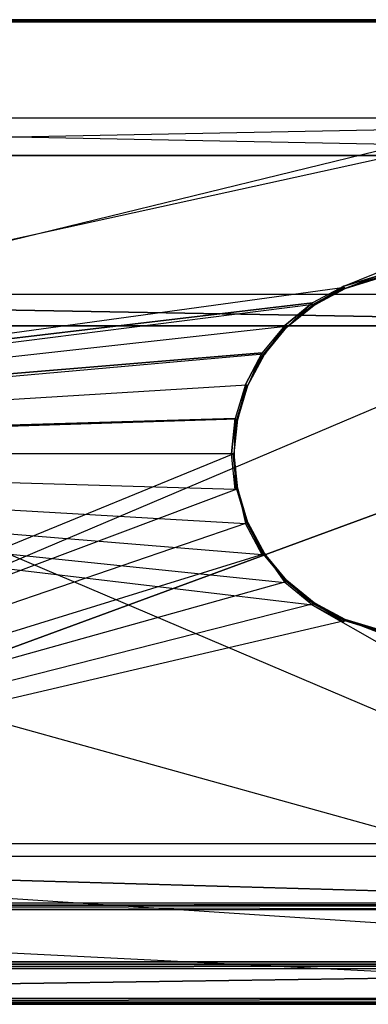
# Model space of a CAD drawing. Extents: x -1 to 0, y -0.5 to 0.
# Tile 9 of 19: x -0.5 to -0.32, y -0.5 to 0. Entities that reach past the tile are written whole.
import ezdxf

# ---------------------------------------------------------------- set-up
doc = ezdxf.new("R2010")
doc.units = 0
for name, color, linetype in [('L0_FRONT_LEGATO_S2S2_X_3400__Y_', 7, 'CONTINUOUS'), ('L10_KORPUS_LEGATO_BO_X_9620__Y_', 7, 'CONTINUOUS'), ('L11_KORPUS_LEGATO_RWT_X_9620__Y', 7, 'CONTINUOUS'), ('L12_KORPUS_LEGATO_3_N_B10700___', 7, 'CONTINUOUS'), ('L15_KORPUS_LEGATO_0_N_B10700___', 7, 'CONTINUOUS'), ('L17_PLATTE_LEGATO_N_B10700__0__', 7, 'CONTINUOUS'), ('L5_DRAWERBOX_LEGATO_REL_3_X_879', 7, 'CONTINUOUS'), ('L6_DRAWERBOX_LEGATO_REL_2_X_879', 7, 'CONTINUOUS')]:
    doc.layers.add(name, color=color, linetype=linetype)

msp = doc.modelspace()

# ---------------------------------------------------------------- linework, layer by layer
at = {"layer": 'L0_FRONT_LEGATO_S2S2_X_3400__Y_', "color": 8}
for points, invisible_edges in [([(-0.996, -0.482, 0.34), (-0.004, -0.48, 0.34), (-0.996, -0.48, 0.34), (-0.996, -0.482, 0.34)], 13), ([(-0.004, -0.48, 0.34), (-0.996, -0.482, 0.34), (-0.004, -0.482, 0.34), (-0.004, -0.48, 0.34)], 14), ([(-0.004, -0.48), (-0.996, -0.482), (-0.996, -0.48), (-0.004, -0.48)], 13), ([(-0.996, -0.482), (-0.004, -0.48), (-0.004, -0.482), (-0.996, -0.482)], 14), ([(-0.996, -0.48, 0.338), (-0.004, -0.48, 0.002), (-0.996, -0.48, 0.002), (-0.996, -0.48, 0.338)], 13), ([(-0.004, -0.48, 0.002), (-0.996, -0.48, 0.338), (-0.004, -0.48, 0.338), (-0.004, -0.48, 0.002)], 14), ([(-0.996, -0.48, 0.34), (-0.004, -0.48, 0.338), (-0.996, -0.48, 0.338), (-0.996, -0.48, 0.34)], 13), ([(-0.004, -0.48, 0.338), (-0.996, -0.48, 0.34), (-0.004, -0.48, 0.34), (-0.004, -0.48, 0.338)], 14), ([(-0.996, -0.48, 0.002), (-0.004, -0.48), (-0.996, -0.48), (-0.996, -0.48, 0.002)], 13), ([(-0.004, -0.48), (-0.996, -0.48, 0.002), (-0.004, -0.48, 0.002), (-0.004, -0.48)], 14), ([(-0.004, -0.482), (-0.996, -0.497), (-0.996, -0.482), (-0.004, -0.482)], 13), ([(-0.996, -0.497), (-0.004, -0.482), (-0.004, -0.497), (-0.996, -0.497)], 14), ([(-0.996, -0.497, 0.34), (-0.004, -0.482, 0.34), (-0.996, -0.482, 0.34), (-0.996, -0.497, 0.34)], 13), ([(-0.004, -0.482, 0.34), (-0.996, -0.497, 0.34), (-0.004, -0.497, 0.34), (-0.004, -0.482, 0.34)], 14), ([(-0.004, -0.497), (-0.996, -0.499), (-0.996, -0.497), (-0.004, -0.497)], 13), ([(-0.996, -0.499), (-0.004, -0.497), (-0.004, -0.499), (-0.996, -0.499)], 14), ([(-0.996, -0.499, 0.34), (-0.004, -0.497, 0.34), (-0.996, -0.497, 0.34), (-0.996, -0.499, 0.34)], 13), ([(-0.004, -0.497, 0.34), (-0.996, -0.499, 0.34), (-0.004, -0.499, 0.34), (-0.004, -0.497, 0.34)], 14), ([(-0.004, -0.499, 0.002), (-0.996, -0.499, 0.338), (-0.996, -0.499, 0.002), (-0.004, -0.499, 0.002)], 13), ([(-0.996, -0.499, 0.338), (-0.004, -0.499, 0.002), (-0.004, -0.499, 0.338), (-0.996, -0.499, 0.338)], 14), ([(-0.004, -0.499), (-0.996, -0.499, 0.002), (-0.996, -0.499), (-0.004, -0.499)], 13), ([(-0.996, -0.499, 0.002), (-0.004, -0.499), (-0.004, -0.499, 0.002), (-0.996, -0.499, 0.002)], 14), ([(-0.004, -0.499, 0.338), (-0.996, -0.499, 0.34), (-0.996, -0.499, 0.338), (-0.004, -0.499, 0.338)], 13), ([(-0.996, -0.499, 0.34), (-0.004, -0.499, 0.338), (-0.004, -0.499, 0.34), (-0.996, -0.499, 0.34)], 14)]:
    msp.add_3dface(points, dxfattribs=dict(at, invisible_edges=invisible_edges))
at = {"layer": 'L10_KORPUS_LEGATO_BO_X_9620__Y_', "color": 8}
for points, invisible_edges in [([(-0.019, -0.4785, 0.02), (-0.981, -0.069, 0.02), (-0.981, -0.4785, 0.02), (-0.019, -0.4785, 0.02)], 13), ([(-0.981, -0.069, 0.02), (-0.019, -0.4785, 0.02), (-0.019, -0.069, 0.02), (-0.981, -0.069, 0.02)], 14), ([(-0.019, -0.069, 0.001), (-0.981, -0.4785, 0.001), (-0.981, -0.069, 0.001), (-0.019, -0.069, 0.001)], 13), ([(-0.981, -0.4785, 0.001), (-0.019, -0.069, 0.001), (-0.019, -0.4785, 0.001), (-0.981, -0.4785, 0.001)], 14), ([(-0.981, -0.069, 0.001), (-0.019, -0.069, 0.02), (-0.019, -0.069, 0.001), (-0.981, -0.069, 0.001)], 13), ([(-0.019, -0.069, 0.02), (-0.981, -0.069, 0.001), (-0.981, -0.069, 0.02), (-0.019, -0.069, 0.02)], 14), ([(-0.019, -0.4785, 0.02), (-0.981, -0.4785, 0.001), (-0.019, -0.4785, 0.001), (-0.019, -0.4785, 0.02)], 13), ([(-0.981, -0.4785, 0.001), (-0.019, -0.4785, 0.02), (-0.981, -0.4785, 0.02), (-0.981, -0.4785, 0.001)], 14)]:
    msp.add_3dface(points, dxfattribs=dict(at, invisible_edges=invisible_edges))
at = {"layer": 'L11_KORPUS_LEGATO_RWT_X_9620__Y', "color": 8}
for points, invisible_edges in [([(-0.981, -0.05, 0.0005), (-0.019, -0.05, 0.1605), (-0.019, -0.05, 0.0005), (-0.981, -0.05, 0.0005)], 13), ([(-0.019, -0.05, 0.1605), (-0.981, -0.05, 0.0005), (-0.981, -0.05, 0.1605), (-0.019, -0.05, 0.1605)], 14), ([(-0.019, -0.05, 0.0005), (-0.981, -0.069, 0.0005), (-0.981, -0.05, 0.0005), (-0.019, -0.05, 0.0005)], 13), ([(-0.981, -0.069, 0.0005), (-0.019, -0.05, 0.0005), (-0.019, -0.069, 0.0005), (-0.981, -0.069, 0.0005)], 14), ([(-0.019, -0.069, 0.1605), (-0.981, -0.05, 0.1605), (-0.981, -0.069, 0.1605), (-0.019, -0.069, 0.1605)], 13), ([(-0.981, -0.05, 0.1605), (-0.019, -0.069, 0.1605), (-0.019, -0.05, 0.1605), (-0.981, -0.05, 0.1605)], 14), ([(-0.019, -0.069, 0.1605), (-0.981, -0.069, 0.0005), (-0.019, -0.069, 0.0005), (-0.019, -0.069, 0.1605)], 13), ([(-0.981, -0.069, 0.0005), (-0.019, -0.069, 0.1605), (-0.981, -0.069, 0.1605), (-0.981, -0.069, 0.0005)], 14)]:
    msp.add_3dface(points, dxfattribs=dict(at, invisible_edges=invisible_edges))
at = {"layer": 'L12_KORPUS_LEGATO_3_N_B10700___', "color": 8}
for points, invisible_edges in [([(-0.981, -0.4785, 0.313), (-0.921, -0.4185, 0.313), (-0.019, -0.4785, 0.313), (-0.981, -0.4785, 0.313)], 10), ([(-0.019, -0.4785, 0.332), (-0.921, -0.4185, 0.332), (-0.981, -0.4785, 0.332), (-0.019, -0.4785, 0.332)], 13), ([(-0.019, -0.4785, 0.313), (-0.921, -0.4185, 0.313), (-0.079, -0.4185, 0.313), (-0.019, -0.4785, 0.313)], 15), ([(-0.921, -0.4185, 0.313), (-0.079, -0.4185, 0.332), (-0.079, -0.4185, 0.313), (-0.921, -0.4185, 0.313)], 13), ([(-0.079, -0.4185, 0.332), (-0.921, -0.4185, 0.313), (-0.921, -0.4185, 0.332), (-0.079, -0.4185, 0.332)], 14), ([(-0.921, -0.4185, 0.332), (-0.019, -0.4785, 0.332), (-0.079, -0.4185, 0.332), (-0.921, -0.4185, 0.332)], 14), ([(-0.019, -0.4785, 0.332), (-0.981, -0.4785, 0.313), (-0.019, -0.4785, 0.313), (-0.019, -0.4785, 0.332)], 13), ([(-0.981, -0.4785, 0.313), (-0.019, -0.4785, 0.332), (-0.981, -0.4785, 0.332), (-0.981, -0.4785, 0.313)], 14)]:
    msp.add_3dface(points, dxfattribs=dict(at, invisible_edges=invisible_edges))
at = {"layer": 'L15_KORPUS_LEGATO_0_N_B10700___', "color": 8}
for points, invisible_edges in [([(-0.925, -0.425, 0.332), (-0.05, -0.45, 0.332), (-0.95, -0.45, 0.332), (-0.925, -0.425, 0.332)], 13), ([(-0.05, -0.45, 0.342), (-0.925, -0.425, 0.342), (-0.95, -0.45, 0.342), (-0.05, -0.45, 0.342)], 13), ([(-0.05, -0.45, 0.332), (-0.925, -0.425, 0.332), (-0.075, -0.425, 0.332), (-0.05, -0.45, 0.332)], 14), ([(-0.925, -0.425, 0.342), (-0.05, -0.45, 0.342), (-0.075, -0.425, 0.342), (-0.925, -0.425, 0.342)], 14), ([(-0.925, -0.425, 0.332), (-0.075, -0.425, 0.342), (-0.075, -0.425, 0.332), (-0.925, -0.425, 0.332)], 13), ([(-0.075, -0.425, 0.342), (-0.925, -0.425, 0.332), (-0.925, -0.425, 0.342), (-0.075, -0.425, 0.342)], 14), ([(-0.05, -0.45, 0.342), (-0.95, -0.45, 0.332), (-0.05, -0.45, 0.332), (-0.05, -0.45, 0.342)], 13), ([(-0.95, -0.45, 0.332), (-0.05, -0.45, 0.342), (-0.95, -0.45, 0.342), (-0.95, -0.45, 0.332)], 14)]:
    msp.add_3dface(points, dxfattribs=dict(at, invisible_edges=invisible_edges))
at = {"layer": 'L17_PLATTE_LEGATO_N_B10700__0__', "color": 8}
for points, invisible_edges in [([(-0.998322, 0, 0.374378), (-0.00192, 0, 0.378361), (-0.00192, 0, 0.374378), (-0.998322, 0, 0.374378)], 13), ([(-0.00192, 0, 0.378361), (-0.998322, 0, 0.374378), (-0.998322, 0, 0.378361), (-0.00192, 0, 0.378361)], 14), ([(-0.998322, 0, 0.378361), (-0.00192, 0, 0.38), (-0.00192, 0, 0.378361), (-0.998322, 0, 0.378361)], 13), ([(-0.00192, 0, 0.38), (-0.998322, 0, 0.378361), (-0.998322, 0, 0.38), (-0.00192, 0, 0.38)], 14), ([(-0.00192, 0, 0.3732), (-0.997308, 0, 0.372564), (-0.998322, 0, 0.3732), (-0.00192, 0, 0.3732)], 14), ([(-0.998322, 0, 0.3732), (-0.00192, 0, 0.374378), (-0.00192, 0, 0.3732), (-0.998322, 0, 0.3732)], 13), ([(-0.00192, 0, 0.374378), (-0.998322, 0, 0.3732), (-0.998322, 0, 0.374378), (-0.00192, 0, 0.374378)], 14), ([(-0.00192, -0.001197, 0.38), (-0.998322, 0, 0.38), (-0.998322, -0.001197, 0.38), (-0.00192, -0.001197, 0.38)], 13), ([(-0.998322, 0, 0.38), (-0.00192, -0.001197, 0.38), (-0.00192, 0, 0.38), (-0.998322, 0, 0.38)], 14), ([(-0.002933, 0, 0.372564), (-0.950281, 0, 0.343069), (-0.997308, 0, 0.372564), (-0.002933, 0, 0.372564)], 14), ([(-0.997308, 0, 0.372564), (-0.00192, 0, 0.3732), (-0.002933, 0, 0.372564), (-0.997308, 0, 0.372564)], 13), ([(-0.950281, 0, 0.343069), (-0.002933, 0, 0.372564), (-0.049961, 0, 0.343069), (-0.950281, 0, 0.343069)], 13), ([(-0.049961, 0, 0.343069), (-0.948577, 0, 0.342), (-0.950281, 0, 0.343069), (-0.049961, 0, 0.343069)], 14), ([(-0.051665, 0, 0.342), (-0.948577, -0.001197, 0.342), (-0.948577, 0, 0.342), (-0.051665, 0, 0.342)], 13), ([(-0.948577, -0.001197, 0.342), (-0.051665, 0, 0.342), (-0.051665, -0.001197, 0.342), (-0.948577, -0.001197, 0.342)], 14), ([(-0.948577, 0, 0.342), (-0.049961, 0, 0.343069), (-0.051665, 0, 0.342), (-0.948577, 0, 0.342)], 13), ([(-0.998322, -0.220523, 0.38), (-0.00192, -0.001197, 0.38), (-0.998322, -0.001197, 0.38), (-0.998322, -0.220523, 0.38)], 13), ([(-0.00192, -0.001197, 0.38), (-0.998322, -0.220523, 0.38), (-0.335557, -0.135245, 0.38), (-0.00192, -0.001197, 0.38)], 10), ([(-0.051665, -0.001197, 0.342), (-0.948577, -0.220523, 0.342), (-0.948577, -0.001197, 0.342), (-0.051665, -0.001197, 0.342)], 13), ([(-0.948577, -0.220523, 0.342), (-0.051665, -0.001197, 0.342), (-0.335247, -0.135991, 0.342), (-0.948577, -0.220523, 0.342)], 10), ([(-0.00192, -0.001197, 0.38), (-0.335557, -0.135245, 0.38), (-0.318241, -0.129992, 0.38), (-0.00192, -0.001197, 0.38)], 13), ([(-0.335247, -0.135991, 0.342), (-0.051665, -0.001197, 0.342), (-0.318083, -0.130785, 0.342), (-0.335247, -0.135991, 0.342)], 13), ([(-0.335038, -0.136498, 0.38), (-0.318241, -0.129992, 0.38), (-0.335557, -0.135245, 0.38), (-0.335038, -0.136498, 0.38)], 13), ([(-0.318241, -0.129992, 0.38), (-0.335038, -0.136498, 0.38), (-0.317976, -0.131322, 0.38), (-0.318241, -0.129992, 0.38)], 14), ([(-0.318083, -0.130785, 0.342), (-0.335038, -0.136498, 0.342), (-0.335247, -0.135991, 0.342), (-0.318083, -0.130785, 0.342)], 13), ([(-0.335038, -0.136498, 0.342), (-0.318083, -0.130785, 0.342), (-0.317976, -0.131322, 0.342), (-0.335038, -0.136498, 0.342)], 14), ([(-0.317976, -0.131322, 0.38), (-0.335038, -0.136498, 0.379138), (-0.317976, -0.131322, 0.379138), (-0.317976, -0.131322, 0.38)], 13), ([(-0.335038, -0.136498, 0.379138), (-0.317976, -0.131322, 0.38), (-0.335038, -0.136498, 0.38), (-0.335038, -0.136498, 0.379138)], 14), ([(-0.317976, -0.131322, 0.342861), (-0.335038, -0.136498, 0.342), (-0.317976, -0.131322, 0.342), (-0.317976, -0.131322, 0.342861)], 13), ([(-0.335038, -0.136498, 0.342), (-0.317976, -0.131322, 0.342861), (-0.335038, -0.136498, 0.342861), (-0.335038, -0.136498, 0.342)], 14), ([(-0.317976, -0.131322, 0.379138), (-0.335038, -0.136498, 0.342861), (-0.317976, -0.131322, 0.342861), (-0.317976, -0.131322, 0.379138)], 13), ([(-0.335038, -0.136498, 0.342861), (-0.317976, -0.131322, 0.379138), (-0.335038, -0.136498, 0.379138), (-0.335038, -0.136498, 0.342861)], 14), ([(-0.335557, -0.135245, 0.38), (-0.998322, -0.220523, 0.38), (-0.351515, -0.143774, 0.38), (-0.335557, -0.135245, 0.38)], 13), ([(-0.948577, -0.220523, 0.342), (-0.335247, -0.135991, 0.342), (-0.351066, -0.144446, 0.342), (-0.948577, -0.220523, 0.342)], 13), ([(-0.350761, -0.144902, 0.38), (-0.335557, -0.135245, 0.38), (-0.351515, -0.143774, 0.38), (-0.350761, -0.144902, 0.38)], 13), ([(-0.335247, -0.135991, 0.342), (-0.350761, -0.144902, 0.342), (-0.351066, -0.144446, 0.342), (-0.335247, -0.135991, 0.342)], 13), ([(-0.335557, -0.135245, 0.38), (-0.350761, -0.144902, 0.38), (-0.335038, -0.136498, 0.38), (-0.335557, -0.135245, 0.38)], 14), ([(-0.350761, -0.144902, 0.342), (-0.335247, -0.135991, 0.342), (-0.335038, -0.136498, 0.342), (-0.350761, -0.144902, 0.342)], 14), ([(-0.335038, -0.136498, 0.379138), (-0.350761, -0.144902, 0.38), (-0.350761, -0.144902, 0.379138), (-0.335038, -0.136498, 0.379138)], 13), ([(-0.350761, -0.144902, 0.38), (-0.335038, -0.136498, 0.379138), (-0.335038, -0.136498, 0.38), (-0.350761, -0.144902, 0.38)], 14), ([(-0.335038, -0.136498, 0.342861), (-0.350761, -0.144902, 0.342), (-0.335038, -0.136498, 0.342), (-0.335038, -0.136498, 0.342861)], 13), ([(-0.350761, -0.144902, 0.342), (-0.335038, -0.136498, 0.342861), (-0.350761, -0.144902, 0.342861), (-0.350761, -0.144902, 0.342)], 14), ([(-0.335038, -0.136498, 0.342861), (-0.350761, -0.144902, 0.379138), (-0.350761, -0.144902, 0.342861), (-0.335038, -0.136498, 0.342861)], 13), ([(-0.350761, -0.144902, 0.379138), (-0.335038, -0.136498, 0.342861), (-0.335038, -0.136498, 0.379138), (-0.350761, -0.144902, 0.379138)], 14), ([(-0.351515, -0.143774, 0.38), (-0.998322, -0.220523, 0.38), (-0.365502, -0.155254, 0.38), (-0.351515, -0.143774, 0.38)], 10), ([(-0.948577, -0.220523, 0.342), (-0.351066, -0.144446, 0.342), (-0.364931, -0.155825, 0.342), (-0.948577, -0.220523, 0.342)], 10), ([(-0.364543, -0.156213, 0.38), (-0.351515, -0.143774, 0.38), (-0.365502, -0.155254, 0.38), (-0.364543, -0.156213, 0.38)], 13), ([(-0.351066, -0.144446, 0.342), (-0.364543, -0.156213, 0.342), (-0.364931, -0.155825, 0.342), (-0.351066, -0.144446, 0.342)], 13), ([(-0.351515, -0.143774, 0.38), (-0.364543, -0.156213, 0.38), (-0.350761, -0.144902, 0.38), (-0.351515, -0.143774, 0.38)], 14), ([(-0.364543, -0.156213, 0.342), (-0.351066, -0.144446, 0.342), (-0.350761, -0.144902, 0.342), (-0.364543, -0.156213, 0.342)], 14), ([(-0.350761, -0.144902, 0.38), (-0.364543, -0.156213, 0.379138), (-0.350761, -0.144902, 0.379138), (-0.350761, -0.144902, 0.38)], 13), ([(-0.364543, -0.156213, 0.379138), (-0.350761, -0.144902, 0.38), (-0.364543, -0.156213, 0.38), (-0.364543, -0.156213, 0.379138)], 14), ([(-0.350761, -0.144902, 0.342861), (-0.364543, -0.156213, 0.342), (-0.350761, -0.144902, 0.342), (-0.350761, -0.144902, 0.342861)], 13), ([(-0.364543, -0.156213, 0.342), (-0.350761, -0.144902, 0.342861), (-0.364543, -0.156213, 0.342861), (-0.364543, -0.156213, 0.342)], 14), ([(-0.350761, -0.144902, 0.379138), (-0.364543, -0.156213, 0.342861), (-0.350761, -0.144902, 0.342861), (-0.350761, -0.144902, 0.379138)], 13), ([(-0.364543, -0.156213, 0.342861), (-0.350761, -0.144902, 0.379138), (-0.364543, -0.156213, 0.379138), (-0.364543, -0.156213, 0.342861)], 14), ([(-0.365502, -0.155254, 0.38), (-0.998322, -0.220523, 0.38), (-0.376982, -0.169241, 0.38), (-0.365502, -0.155254, 0.38)], 13), ([(-0.948577, -0.220523, 0.342), (-0.364931, -0.155825, 0.342), (-0.37631, -0.16969, 0.342), (-0.948577, -0.220523, 0.342)], 13), ([(-0.375854, -0.169995, 0.38), (-0.365502, -0.155254, 0.38), (-0.376982, -0.169241, 0.38), (-0.375854, -0.169995, 0.38)], 13), ([(-0.364931, -0.155825, 0.342), (-0.375854, -0.169995, 0.342), (-0.37631, -0.16969, 0.342), (-0.364931, -0.155825, 0.342)], 13), ([(-0.365502, -0.155254, 0.38), (-0.375854, -0.169995, 0.38), (-0.364543, -0.156213, 0.38), (-0.365502, -0.155254, 0.38)], 14), ([(-0.375854, -0.169995, 0.342), (-0.364931, -0.155825, 0.342), (-0.364543, -0.156213, 0.342), (-0.375854, -0.169995, 0.342)], 14), ([(-0.364543, -0.156213, 0.379138), (-0.375854, -0.169995, 0.38), (-0.375854, -0.169995, 0.379138), (-0.364543, -0.156213, 0.379138)], 13), ([(-0.375854, -0.169995, 0.38), (-0.364543, -0.156213, 0.379138), (-0.364543, -0.156213, 0.38), (-0.375854, -0.169995, 0.38)], 14), ([(-0.364543, -0.156213, 0.342), (-0.375854, -0.169995, 0.342861), (-0.375854, -0.169995, 0.342), (-0.364543, -0.156213, 0.342)], 13), ([(-0.375854, -0.169995, 0.342861), (-0.364543, -0.156213, 0.342), (-0.364543, -0.156213, 0.342861), (-0.375854, -0.169995, 0.342861)], 14), ([(-0.364543, -0.156213, 0.342861), (-0.375854, -0.169995, 0.379138), (-0.375854, -0.169995, 0.342861), (-0.364543, -0.156213, 0.342861)], 13), ([(-0.375854, -0.169995, 0.379138), (-0.364543, -0.156213, 0.342861), (-0.364543, -0.156213, 0.379138), (-0.375854, -0.169995, 0.379138)], 14), ([(-0.376982, -0.169241, 0.38), (-0.998322, -0.220523, 0.38), (-0.385512, -0.185199, 0.38), (-0.376982, -0.169241, 0.38)], 10), ([(-0.948577, -0.220523, 0.342), (-0.37631, -0.16969, 0.342), (-0.384765, -0.185509, 0.342), (-0.948577, -0.220523, 0.342)], 10), ([(-0.384258, -0.185718, 0.38), (-0.376982, -0.169241, 0.38), (-0.385512, -0.185199, 0.38), (-0.384258, -0.185718, 0.38)], 13), ([(-0.37631, -0.16969, 0.342), (-0.384258, -0.185718, 0.342), (-0.384765, -0.185509, 0.342), (-0.37631, -0.16969, 0.342)], 13), ([(-0.376982, -0.169241, 0.38), (-0.384258, -0.185718, 0.38), (-0.375854, -0.169995, 0.38), (-0.376982, -0.169241, 0.38)], 14), ([(-0.384258, -0.185718, 0.342), (-0.37631, -0.16969, 0.342), (-0.375854, -0.169995, 0.342), (-0.384258, -0.185718, 0.342)], 14), ([(-0.375854, -0.169995, 0.379138), (-0.384258, -0.185718, 0.38), (-0.384258, -0.185718, 0.379138), (-0.375854, -0.169995, 0.379138)], 13), ([(-0.384258, -0.185718, 0.38), (-0.375854, -0.169995, 0.379138), (-0.375854, -0.169995, 0.38), (-0.384258, -0.185718, 0.38)], 14), ([(-0.375854, -0.169995, 0.342), (-0.384258, -0.185718, 0.342861), (-0.384258, -0.185718, 0.342), (-0.375854, -0.169995, 0.342)], 13), ([(-0.384258, -0.185718, 0.342861), (-0.375854, -0.169995, 0.342), (-0.375854, -0.169995, 0.342861), (-0.384258, -0.185718, 0.342861)], 14), ([(-0.375854, -0.169995, 0.342861), (-0.384258, -0.185718, 0.379138), (-0.384258, -0.185718, 0.342861), (-0.375854, -0.169995, 0.342861)], 13), ([(-0.384258, -0.185718, 0.379138), (-0.375854, -0.169995, 0.342861), (-0.375854, -0.169995, 0.379138), (-0.384258, -0.185718, 0.379138)], 14), ([(-0.385512, -0.185199, 0.38), (-0.998322, -0.220523, 0.38), (-0.390764, -0.202515, 0.38), (-0.385512, -0.185199, 0.38)], 13), ([(-0.948577, -0.220523, 0.342), (-0.384765, -0.185509, 0.342), (-0.389972, -0.202673, 0.342), (-0.948577, -0.220523, 0.342)], 13), ([(-0.389434, -0.20278, 0.38), (-0.385512, -0.185199, 0.38), (-0.390764, -0.202515, 0.38), (-0.389434, -0.20278, 0.38)], 13), ([(-0.384765, -0.185509, 0.342), (-0.389434, -0.20278, 0.342), (-0.389972, -0.202673, 0.342), (-0.384765, -0.185509, 0.342)], 13), ([(-0.385512, -0.185199, 0.38), (-0.389434, -0.20278, 0.38), (-0.384258, -0.185718, 0.38), (-0.385512, -0.185199, 0.38)], 14), ([(-0.389434, -0.20278, 0.342), (-0.384765, -0.185509, 0.342), (-0.384258, -0.185718, 0.342), (-0.389434, -0.20278, 0.342)], 14), ([(-0.384258, -0.185718, 0.379138), (-0.389434, -0.20278, 0.38), (-0.389434, -0.20278, 0.379138), (-0.384258, -0.185718, 0.379138)], 13), ([(-0.389434, -0.20278, 0.38), (-0.384258, -0.185718, 0.379138), (-0.384258, -0.185718, 0.38), (-0.389434, -0.20278, 0.38)], 14), ([(-0.384258, -0.185718, 0.342), (-0.389434, -0.20278, 0.342861), (-0.389434, -0.20278, 0.342), (-0.384258, -0.185718, 0.342)], 13), ([(-0.389434, -0.20278, 0.342861), (-0.384258, -0.185718, 0.342), (-0.384258, -0.185718, 0.342861), (-0.389434, -0.20278, 0.342861)], 14), ([(-0.384258, -0.185718, 0.342861), (-0.389434, -0.20278, 0.379138), (-0.389434, -0.20278, 0.342861), (-0.384258, -0.185718, 0.342861)], 13), ([(-0.389434, -0.20278, 0.379138), (-0.384258, -0.185718, 0.342861), (-0.384258, -0.185718, 0.379138), (-0.389434, -0.20278, 0.379138)], 14), ([(-0.390764, -0.202515, 0.38), (-0.998322, -0.220523, 0.38), (-0.392538, -0.220523, 0.38), (-0.390764, -0.202515, 0.38)], 10), ([(-0.948577, -0.220523, 0.342), (-0.389972, -0.202673, 0.342), (-0.39173, -0.220523, 0.342), (-0.948577, -0.220523, 0.342)], 10), ([(-0.391181, -0.220523, 0.38), (-0.390764, -0.202515, 0.38), (-0.392538, -0.220523, 0.38), (-0.391181, -0.220523, 0.38)], 13), ([(-0.389972, -0.202673, 0.342), (-0.391181, -0.220523, 0.342), (-0.39173, -0.220523, 0.342), (-0.389972, -0.202673, 0.342)], 13), ([(-0.390764, -0.202515, 0.38), (-0.391181, -0.220523, 0.38), (-0.389434, -0.20278, 0.38), (-0.390764, -0.202515, 0.38)], 14), ([(-0.391181, -0.220523, 0.342), (-0.389972, -0.202673, 0.342), (-0.389434, -0.20278, 0.342), (-0.391181, -0.220523, 0.342)], 14), ([(-0.389434, -0.20278, 0.379138), (-0.391181, -0.220523, 0.38), (-0.391181, -0.220523, 0.379138), (-0.389434, -0.20278, 0.379138)], 13), ([(-0.391181, -0.220523, 0.38), (-0.389434, -0.20278, 0.379138), (-0.389434, -0.20278, 0.38), (-0.391181, -0.220523, 0.38)], 14), ([(-0.389434, -0.20278, 0.342), (-0.391181, -0.220523, 0.342861), (-0.391181, -0.220523, 0.342), (-0.389434, -0.20278, 0.342)], 13), ([(-0.391181, -0.220523, 0.342861), (-0.389434, -0.20278, 0.342), (-0.389434, -0.20278, 0.342861), (-0.391181, -0.220523, 0.342861)], 14), ([(-0.389434, -0.20278, 0.342861), (-0.391181, -0.220523, 0.379138), (-0.391181, -0.220523, 0.342861), (-0.389434, -0.20278, 0.342861)], 13), ([(-0.391181, -0.220523, 0.379138), (-0.389434, -0.20278, 0.342861), (-0.389434, -0.20278, 0.379138), (-0.391181, -0.220523, 0.379138)], 14), ([(-0.00192, -0.498375, 0.38), (-0.998322, -0.220523, 0.38), (-0.998322, -0.498375, 0.38), (-0.00192, -0.498375, 0.38)], 13), ([(-0.998322, -0.220523, 0.38), (-0.00192, -0.498375, 0.38), (-0.351515, -0.297271, 0.38), (-0.998322, -0.220523, 0.38)], 10), ([(-0.998322, -0.220523, 0.38), (-0.351515, -0.297271, 0.38), (-0.365503, -0.285792, 0.38), (-0.998322, -0.220523, 0.38)], 13), ([(-0.998322, -0.220523, 0.38), (-0.365503, -0.285792, 0.38), (-0.376982, -0.271804, 0.38), (-0.998322, -0.220523, 0.38)], 10), ([(-0.998322, -0.220523, 0.38), (-0.376982, -0.271804, 0.38), (-0.385512, -0.255846, 0.38), (-0.998322, -0.220523, 0.38)], 13), ([(-0.998322, -0.220523, 0.38), (-0.385512, -0.255846, 0.38), (-0.390764, -0.23853, 0.38), (-0.998322, -0.220523, 0.38)], 10), ([(-0.998322, -0.220523, 0.38), (-0.390764, -0.23853, 0.38), (-0.392538, -0.220523, 0.38), (-0.998322, -0.220523, 0.38)], 13), ([(-0.39173, -0.220523, 0.342), (-0.948577, -0.448631, 0.342), (-0.948577, -0.220523, 0.342), (-0.39173, -0.220523, 0.342)], 13), ([(-0.948577, -0.448631, 0.342), (-0.39173, -0.220523, 0.342), (-0.389972, -0.238373, 0.342), (-0.948577, -0.448631, 0.342)], 10), ([(-0.390764, -0.23853, 0.38), (-0.391181, -0.220523, 0.38), (-0.392538, -0.220523, 0.38), (-0.390764, -0.23853, 0.38)], 13), ([(-0.391181, -0.220523, 0.342), (-0.389972, -0.238373, 0.342), (-0.39173, -0.220523, 0.342), (-0.391181, -0.220523, 0.342)], 13), ([(-0.391181, -0.220523, 0.379138), (-0.389434, -0.238266, 0.38), (-0.389434, -0.238266, 0.379138), (-0.391181, -0.220523, 0.379138)], 13), ([(-0.389434, -0.238266, 0.38), (-0.391181, -0.220523, 0.379138), (-0.391181, -0.220523, 0.38), (-0.389434, -0.238266, 0.38)], 14), ([(-0.391181, -0.220523, 0.342), (-0.389434, -0.238266, 0.342861), (-0.389434, -0.238266, 0.342), (-0.391181, -0.220523, 0.342)], 13), ([(-0.389434, -0.238266, 0.342861), (-0.391181, -0.220523, 0.342), (-0.391181, -0.220523, 0.342861), (-0.389434, -0.238266, 0.342861)], 14), ([(-0.391181, -0.220523, 0.342861), (-0.389434, -0.238266, 0.379138), (-0.389434, -0.238266, 0.342861), (-0.391181, -0.220523, 0.342861)], 13), ([(-0.389434, -0.238266, 0.379138), (-0.391181, -0.220523, 0.342861), (-0.391181, -0.220523, 0.379138), (-0.389434, -0.238266, 0.379138)], 14), ([(-0.391181, -0.220523, 0.38), (-0.390764, -0.23853, 0.38), (-0.389434, -0.238266, 0.38), (-0.391181, -0.220523, 0.38)], 14), ([(-0.389972, -0.238373, 0.342), (-0.391181, -0.220523, 0.342), (-0.389434, -0.238266, 0.342), (-0.389972, -0.238373, 0.342)], 14), ([(-0.948577, -0.448631, 0.342), (-0.389972, -0.238373, 0.342), (-0.384765, -0.255537, 0.342), (-0.948577, -0.448631, 0.342)], 13), ([(-0.385512, -0.255846, 0.38), (-0.389434, -0.238266, 0.38), (-0.390764, -0.23853, 0.38), (-0.385512, -0.255846, 0.38)], 13), ([(-0.389434, -0.238266, 0.342), (-0.384765, -0.255537, 0.342), (-0.389972, -0.238373, 0.342), (-0.389434, -0.238266, 0.342)], 13), ([(-0.389434, -0.238266, 0.379138), (-0.384258, -0.255327, 0.38), (-0.384258, -0.255327, 0.379138), (-0.389434, -0.238266, 0.379138)], 13), ([(-0.384258, -0.255327, 0.38), (-0.389434, -0.238266, 0.379138), (-0.389434, -0.238266, 0.38), (-0.384258, -0.255327, 0.38)], 14), ([(-0.389434, -0.238266, 0.342), (-0.384258, -0.255327, 0.342861), (-0.384258, -0.255327, 0.342), (-0.389434, -0.238266, 0.342)], 13), ([(-0.384258, -0.255327, 0.342861), (-0.389434, -0.238266, 0.342), (-0.389434, -0.238266, 0.342861), (-0.384258, -0.255327, 0.342861)], 14), ([(-0.389434, -0.238266, 0.342861), (-0.384258, -0.255327, 0.379138), (-0.384258, -0.255327, 0.342861), (-0.389434, -0.238266, 0.342861)], 13), ([(-0.384258, -0.255327, 0.379138), (-0.389434, -0.238266, 0.342861), (-0.389434, -0.238266, 0.379138), (-0.384258, -0.255327, 0.379138)], 14), ([(-0.389434, -0.238266, 0.38), (-0.385512, -0.255846, 0.38), (-0.384258, -0.255327, 0.38), (-0.389434, -0.238266, 0.38)], 14), ([(-0.384765, -0.255537, 0.342), (-0.389434, -0.238266, 0.342), (-0.384258, -0.255327, 0.342), (-0.384765, -0.255537, 0.342)], 14), ([(-0.948577, -0.448631, 0.342), (-0.384765, -0.255537, 0.342), (-0.37631, -0.271355, 0.342), (-0.948577, -0.448631, 0.342)], 10), ([(-0.376982, -0.271804, 0.38), (-0.384258, -0.255327, 0.38), (-0.385512, -0.255846, 0.38), (-0.376982, -0.271804, 0.38)], 13), ([(-0.384258, -0.255327, 0.342), (-0.37631, -0.271355, 0.342), (-0.384765, -0.255537, 0.342), (-0.384258, -0.255327, 0.342)], 13), ([(-0.384258, -0.255327, 0.379138), (-0.375854, -0.271051, 0.38), (-0.375854, -0.271051, 0.379138), (-0.384258, -0.255327, 0.379138)], 13), ([(-0.375854, -0.271051, 0.38), (-0.384258, -0.255327, 0.379138), (-0.384258, -0.255327, 0.38), (-0.375854, -0.271051, 0.38)], 14), ([(-0.375854, -0.271051, 0.342), (-0.384258, -0.255327, 0.342861), (-0.375854, -0.271051, 0.342861), (-0.375854, -0.271051, 0.342)], 13), ([(-0.384258, -0.255327, 0.342861), (-0.375854, -0.271051, 0.342), (-0.384258, -0.255327, 0.342), (-0.384258, -0.255327, 0.342861)], 14), ([(-0.384258, -0.255327, 0.342861), (-0.375854, -0.271051, 0.379138), (-0.375854, -0.271051, 0.342861), (-0.384258, -0.255327, 0.342861)], 13), ([(-0.375854, -0.271051, 0.379138), (-0.384258, -0.255327, 0.342861), (-0.384258, -0.255327, 0.379138), (-0.375854, -0.271051, 0.379138)], 14), ([(-0.384258, -0.255327, 0.38), (-0.376982, -0.271804, 0.38), (-0.375854, -0.271051, 0.38), (-0.384258, -0.255327, 0.38)], 14), ([(-0.37631, -0.271355, 0.342), (-0.384258, -0.255327, 0.342), (-0.375854, -0.271051, 0.342), (-0.37631, -0.271355, 0.342)], 14), ([(-0.948577, -0.448631, 0.342), (-0.37631, -0.271355, 0.342), (-0.364931, -0.28522, 0.342), (-0.948577, -0.448631, 0.342)], 13), ([(-0.365503, -0.285792, 0.38), (-0.375854, -0.271051, 0.38), (-0.376982, -0.271804, 0.38), (-0.365503, -0.285792, 0.38)], 13), ([(-0.375854, -0.271051, 0.342), (-0.364931, -0.28522, 0.342), (-0.37631, -0.271355, 0.342), (-0.375854, -0.271051, 0.342)], 13), ([(-0.375854, -0.271051, 0.379138), (-0.364543, -0.284833, 0.38), (-0.364543, -0.284833, 0.379138), (-0.375854, -0.271051, 0.379138)], 13), ([(-0.364543, -0.284833, 0.38), (-0.375854, -0.271051, 0.379138), (-0.375854, -0.271051, 0.38), (-0.364543, -0.284833, 0.38)], 14), ([(-0.375854, -0.271051, 0.342), (-0.364543, -0.284833, 0.342861), (-0.364543, -0.284833, 0.342), (-0.375854, -0.271051, 0.342)], 13), ([(-0.364543, -0.284833, 0.342861), (-0.375854, -0.271051, 0.342), (-0.375854, -0.271051, 0.342861), (-0.364543, -0.284833, 0.342861)], 14), ([(-0.375854, -0.271051, 0.342861), (-0.364543, -0.284833, 0.379138), (-0.364543, -0.284833, 0.342861), (-0.375854, -0.271051, 0.342861)], 13), ([(-0.364543, -0.284833, 0.379138), (-0.375854, -0.271051, 0.342861), (-0.375854, -0.271051, 0.379138), (-0.364543, -0.284833, 0.379138)], 14), ([(-0.375854, -0.271051, 0.38), (-0.365503, -0.285792, 0.38), (-0.364543, -0.284833, 0.38), (-0.375854, -0.271051, 0.38)], 14), ([(-0.364931, -0.28522, 0.342), (-0.375854, -0.271051, 0.342), (-0.364543, -0.284833, 0.342), (-0.364931, -0.28522, 0.342)], 14), ([(-0.351515, -0.297271, 0.38), (-0.364543, -0.284833, 0.38), (-0.365503, -0.285792, 0.38), (-0.351515, -0.297271, 0.38)], 13), ([(-0.364543, -0.284833, 0.342), (-0.351066, -0.296599, 0.342), (-0.364931, -0.28522, 0.342), (-0.364543, -0.284833, 0.342)], 13), ([(-0.364543, -0.284833, 0.38), (-0.350761, -0.296143, 0.379138), (-0.364543, -0.284833, 0.379138), (-0.364543, -0.284833, 0.38)], 13), ([(-0.350761, -0.296143, 0.379138), (-0.364543, -0.284833, 0.38), (-0.350761, -0.296143, 0.38), (-0.350761, -0.296143, 0.379138)], 14), ([(-0.364543, -0.284833, 0.342861), (-0.350761, -0.296143, 0.342), (-0.364543, -0.284833, 0.342), (-0.364543, -0.284833, 0.342861)], 13), ([(-0.350761, -0.296143, 0.342), (-0.364543, -0.284833, 0.342861), (-0.350761, -0.296143, 0.342861), (-0.350761, -0.296143, 0.342)], 14), ([(-0.364543, -0.284833, 0.379138), (-0.350761, -0.296143, 0.342861), (-0.364543, -0.284833, 0.342861), (-0.364543, -0.284833, 0.379138)], 13), ([(-0.350761, -0.296143, 0.342861), (-0.364543, -0.284833, 0.379138), (-0.350761, -0.296143, 0.379138), (-0.350761, -0.296143, 0.342861)], 14), ([(-0.364543, -0.284833, 0.38), (-0.351515, -0.297271, 0.38), (-0.350761, -0.296143, 0.38), (-0.364543, -0.284833, 0.38)], 14), ([(-0.351066, -0.296599, 0.342), (-0.364543, -0.284833, 0.342), (-0.350761, -0.296143, 0.342), (-0.351066, -0.296599, 0.342)], 14), ([(-0.948577, -0.448631, 0.342), (-0.364931, -0.28522, 0.342), (-0.351066, -0.296599, 0.342), (-0.948577, -0.448631, 0.342)], 10), ([(-0.948577, -0.448631, 0.342), (-0.351066, -0.296599, 0.342), (-0.335248, -0.305054, 0.342), (-0.948577, -0.448631, 0.342)], 13), ([(-0.335557, -0.305801, 0.38), (-0.350761, -0.296143, 0.38), (-0.351515, -0.297271, 0.38), (-0.335557, -0.305801, 0.38)], 13), ([(-0.351515, -0.297271, 0.38), (-0.00192, -0.498375, 0.38), (-0.335557, -0.305801, 0.38), (-0.351515, -0.297271, 0.38)], 10), ([(-0.350761, -0.296143, 0.342), (-0.335248, -0.305054, 0.342), (-0.351066, -0.296599, 0.342), (-0.350761, -0.296143, 0.342)], 13), ([(-0.350761, -0.296143, 0.379138), (-0.335038, -0.304548, 0.38), (-0.335038, -0.304548, 0.379138), (-0.350761, -0.296143, 0.379138)], 13), ([(-0.335038, -0.304548, 0.38), (-0.350761, -0.296143, 0.379138), (-0.350761, -0.296143, 0.38), (-0.335038, -0.304548, 0.38)], 14), ([(-0.350761, -0.296143, 0.342861), (-0.335038, -0.304548, 0.342), (-0.350761, -0.296143, 0.342), (-0.350761, -0.296143, 0.342861)], 13), ([(-0.335038, -0.304548, 0.342), (-0.350761, -0.296143, 0.342861), (-0.335038, -0.304548, 0.342861), (-0.335038, -0.304548, 0.342)], 14), ([(-0.350761, -0.296143, 0.342861), (-0.335038, -0.304548, 0.379138), (-0.335038, -0.304548, 0.342861), (-0.350761, -0.296143, 0.342861)], 13), ([(-0.335038, -0.304548, 0.379138), (-0.350761, -0.296143, 0.342861), (-0.350761, -0.296143, 0.379138), (-0.335038, -0.304548, 0.379138)], 14), ([(-0.350761, -0.296143, 0.38), (-0.335557, -0.305801, 0.38), (-0.335038, -0.304548, 0.38), (-0.350761, -0.296143, 0.38)], 14), ([(-0.335248, -0.305054, 0.342), (-0.350761, -0.296143, 0.342), (-0.335038, -0.304548, 0.342), (-0.335248, -0.305054, 0.342)], 14), ([(-0.318241, -0.311054, 0.38), (-0.335038, -0.304548, 0.38), (-0.335557, -0.305801, 0.38), (-0.318241, -0.311054, 0.38)], 13), ([(-0.335038, -0.304548, 0.342), (-0.318084, -0.310261, 0.342), (-0.335248, -0.305054, 0.342), (-0.335038, -0.304548, 0.342)], 13), ([(-0.335038, -0.304548, 0.38), (-0.317977, -0.309723, 0.379138), (-0.335038, -0.304548, 0.379138), (-0.335038, -0.304548, 0.38)], 13), ([(-0.317977, -0.309723, 0.379138), (-0.335038, -0.304548, 0.38), (-0.317977, -0.309723, 0.38), (-0.317977, -0.309723, 0.379138)], 14), ([(-0.335038, -0.304548, 0.342861), (-0.317977, -0.309723, 0.342), (-0.335038, -0.304548, 0.342), (-0.335038, -0.304548, 0.342861)], 13), ([(-0.317977, -0.309723, 0.342), (-0.335038, -0.304548, 0.342861), (-0.317977, -0.309723, 0.342861), (-0.317977, -0.309723, 0.342)], 14), ([(-0.335038, -0.304548, 0.379138), (-0.317977, -0.309723, 0.342861), (-0.335038, -0.304548, 0.342861), (-0.335038, -0.304548, 0.379138)], 13), ([(-0.317977, -0.309723, 0.342861), (-0.335038, -0.304548, 0.379138), (-0.317977, -0.309723, 0.379138), (-0.317977, -0.309723, 0.342861)], 14), ([(-0.335038, -0.304548, 0.38), (-0.318241, -0.311054, 0.38), (-0.317977, -0.309723, 0.38), (-0.335038, -0.304548, 0.38)], 14), ([(-0.318084, -0.310261, 0.342), (-0.335038, -0.304548, 0.342), (-0.317977, -0.309723, 0.342), (-0.318084, -0.310261, 0.342)], 14), ([(-0.948577, -0.448631, 0.342), (-0.335248, -0.305054, 0.342), (-0.051665, -0.448631, 0.342), (-0.948577, -0.448631, 0.342)], 10), ([(-0.335557, -0.305801, 0.38), (-0.00192, -0.498375, 0.38), (-0.318241, -0.311054, 0.38), (-0.335557, -0.305801, 0.38)], 13), ([(-0.051665, -0.448631, 0.342), (-0.335248, -0.305054, 0.342), (-0.318084, -0.310261, 0.342), (-0.051665, -0.448631, 0.342)], 13), ([(-0.051665, -0.448631, 0.342), (-0.948577, -0.450256, 0.342), (-0.948577, -0.448631, 0.342), (-0.051665, -0.448631, 0.342)], 13), ([(-0.948577, -0.450256, 0.342), (-0.051665, -0.448631, 0.342), (-0.051665, -0.450256, 0.342), (-0.948577, -0.450256, 0.342)], 14), ([(-0.950281, -0.451959, 0.343069), (-0.002933, -0.498987, 0.372564), (-0.997308, -0.498987, 0.372564), (-0.950281, -0.451959, 0.343069)], 13), ([(-0.948577, -0.450256, 0.342), (-0.049961, -0.451959, 0.343069), (-0.950281, -0.451959, 0.343069), (-0.948577, -0.450256, 0.342)], 13), ([(-0.002933, -0.498987, 0.372564), (-0.950281, -0.451959, 0.343069), (-0.049961, -0.451959, 0.343069), (-0.002933, -0.498987, 0.372564)], 14), ([(-0.049961, -0.451959, 0.343069), (-0.948577, -0.450256, 0.342), (-0.051665, -0.450256, 0.342), (-0.049961, -0.451959, 0.343069)], 14), ([(-0.00192, -0.5, 0.38), (-0.998322, -0.498375, 0.38), (-0.998322, -0.5, 0.38), (-0.00192, -0.5, 0.38)], 13), ([(-0.998322, -0.498375, 0.38), (-0.00192, -0.5, 0.38), (-0.00192, -0.498375, 0.38), (-0.998322, -0.498375, 0.38)], 14), ([(-0.997308, -0.498987, 0.372564), (-0.00192, -0.5, 0.3732), (-0.998322, -0.5, 0.3732), (-0.997308, -0.498987, 0.372564)], 13), ([(-0.00192, -0.5, 0.378361), (-0.998322, -0.5, 0.374378), (-0.00192, -0.5, 0.374378), (-0.00192, -0.5, 0.378361)], 13), ([(-0.998322, -0.5, 0.374378), (-0.00192, -0.5, 0.378361), (-0.998322, -0.5, 0.378361), (-0.998322, -0.5, 0.374378)], 14), ([(-0.00192, -0.5, 0.38), (-0.998322, -0.5, 0.378361), (-0.00192, -0.5, 0.378361), (-0.00192, -0.5, 0.38)], 13), ([(-0.998322, -0.5, 0.378361), (-0.00192, -0.5, 0.38), (-0.998322, -0.5, 0.38), (-0.998322, -0.5, 0.378361)], 14), ([(-0.00192, -0.5, 0.374378), (-0.998322, -0.5, 0.3732), (-0.00192, -0.5, 0.3732), (-0.00192, -0.5, 0.374378)], 13), ([(-0.998322, -0.5, 0.3732), (-0.00192, -0.5, 0.374378), (-0.998322, -0.5, 0.374378), (-0.998322, -0.5, 0.3732)], 14), ([(-0.00192, -0.5, 0.3732), (-0.997308, -0.498987, 0.372564), (-0.002933, -0.498987, 0.372564), (-0.00192, -0.5, 0.3732)], 14)]:
    msp.add_3dface(points, dxfattribs=dict(at, invisible_edges=invisible_edges))
at = {"layer": 'L5_DRAWERBOX_LEGATO_REL_3_X_879', "color": 8}
for points, invisible_edges in [([(-0.939515, -0.1555, 0.048), (-0.060485, -0.1555, 0.032), (-0.939515, -0.1555, 0.032), (-0.939515, -0.1555, 0.048)], 13), ([(-0.060485, -0.1555, 0.032), (-0.939515, -0.1555, 0.048), (-0.060485, -0.1555, 0.048), (-0.060485, -0.1555, 0.032)], 14), ([(-0.939515, -0.4795, 0.048), (-0.060485, -0.1555, 0.048), (-0.939515, -0.1555, 0.048), (-0.939515, -0.4795, 0.048)], 13), ([(-0.060485, -0.1555, 0.048), (-0.939515, -0.4795, 0.048), (-0.060485, -0.4795, 0.048), (-0.060485, -0.1555, 0.048)], 14), ([(-0.060485, -0.1555, 0.032), (-0.939515, -0.4795, 0.032), (-0.939515, -0.1555, 0.032), (-0.060485, -0.1555, 0.032)], 13), ([(-0.939515, -0.4795, 0.032), (-0.060485, -0.1555, 0.032), (-0.060485, -0.4795, 0.032), (-0.939515, -0.4795, 0.032)], 14), ([(-0.060485, -0.4795, 0.032), (-0.939515, -0.4795, 0.048), (-0.939515, -0.4795, 0.032), (-0.060485, -0.4795, 0.032)], 13), ([(-0.939515, -0.4795, 0.048), (-0.060485, -0.4795, 0.032), (-0.060485, -0.4795, 0.048), (-0.939515, -0.4795, 0.048)], 14)]:
    msp.add_3dface(points, dxfattribs=dict(at, invisible_edges=invisible_edges))
at = {"layer": 'L6_DRAWERBOX_LEGATO_REL_2_X_879', "color": 8}
for points, invisible_edges in [([(-0.060485, -0.1555, 0.167), (-0.939515, -0.1395, 0.167), (-0.939515, -0.1555, 0.167), (-0.060485, -0.1555, 0.167)], 13), ([(-0.939515, -0.1395, 0.167), (-0.060485, -0.1555, 0.167), (-0.060485, -0.1395, 0.167), (-0.939515, -0.1395, 0.167)], 14), ([(-0.939515, -0.1395, 0.167), (-0.060485, -0.1395, 0.032), (-0.939515, -0.1395, 0.032), (-0.939515, -0.1395, 0.167)], 13), ([(-0.060485, -0.1395, 0.032), (-0.939515, -0.1395, 0.167), (-0.060485, -0.1395, 0.167), (-0.060485, -0.1395, 0.032)], 14), ([(-0.939515, -0.1395, 0.032), (-0.060485, -0.1555, 0.032), (-0.939515, -0.1555, 0.032), (-0.939515, -0.1395, 0.032)], 13), ([(-0.060485, -0.1555, 0.032), (-0.939515, -0.1395, 0.032), (-0.060485, -0.1395, 0.032), (-0.060485, -0.1555, 0.032)], 14), ([(-0.060485, -0.1555, 0.032), (-0.939515, -0.1555, 0.167), (-0.939515, -0.1555, 0.032), (-0.060485, -0.1555, 0.032)], 13), ([(-0.939515, -0.1555, 0.167), (-0.060485, -0.1555, 0.032), (-0.060485, -0.1555, 0.167), (-0.939515, -0.1555, 0.167)], 14)]:
    msp.add_3dface(points, dxfattribs=dict(at, invisible_edges=invisible_edges))

doc.saveas('drawing.dxf')
